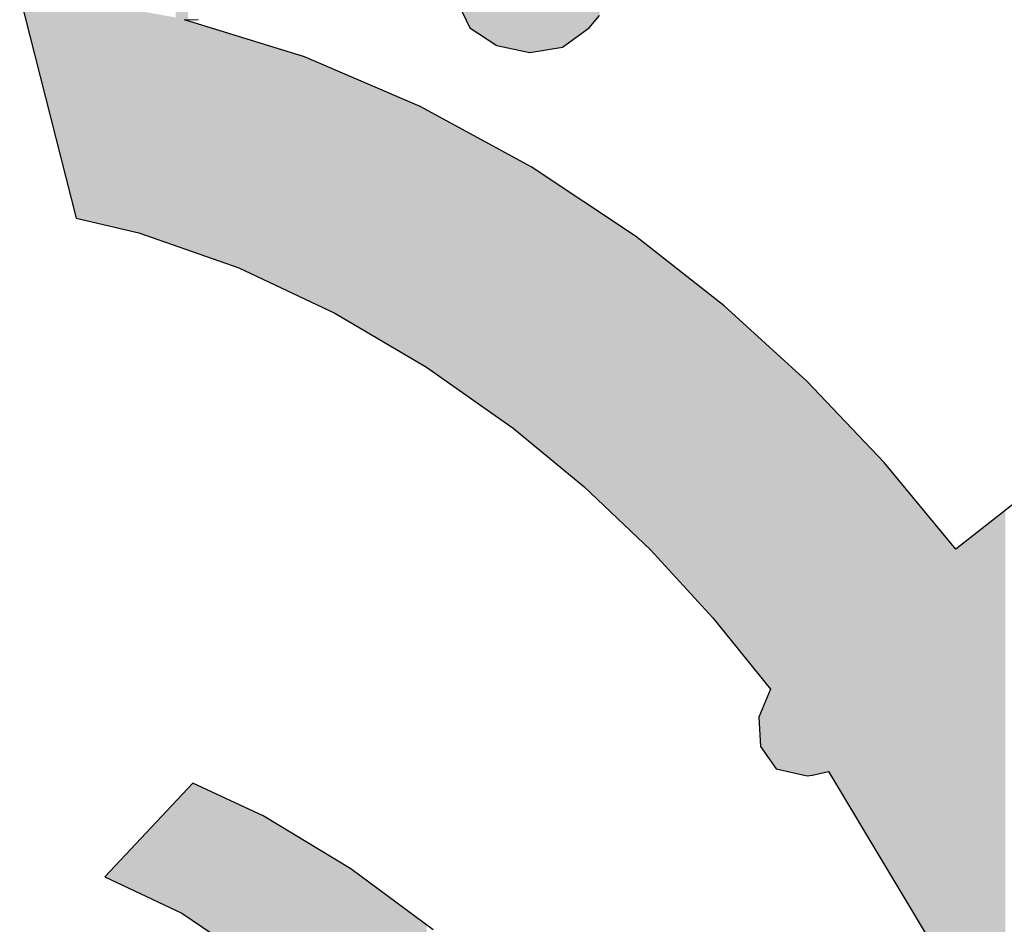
# Model space of a CAD drawing. Extents: x 1.5 to 29.6, y -198.1 to -103.6.
# Tile 25 of 35: x 3.4 to 4.8, y -120 to -118.8. Entities that reach past the tile are written whole.
import ezdxf

# ---------------------------------------------------------------- set-up
doc = ezdxf.new("R2010")
doc.units = 0
doc.layers.add('LAYER_3', color=7, linetype='CONTINUOUS')

# ---------------------------------------------------------------- blocks, each defined once
blk = doc.blocks.new('*U29')
at = {"layer": 'LAYER_3', "color": 1}
for points in [[(4.2044, -118.8366), (4.2024, -118.1297), (4.2044, -118.1272)], [(4.2094, -118.8329), (4.2044, -118.1272), (4.2094, -118.1208)], [(4.2044, -118.8366), (4.2044, -118.1272), (4.2094, -118.8329)], [(4.2094, -118.8329), (4.2094, -118.1208), (4.2235, -118.8163)], [(4.2024, -118.838), (4.1912, -118.1439), (4.2024, -118.1297)], [(4.2024, -118.838), (4.2024, -118.1297), (4.2044, -118.8366)], [(4.1905, -118.8466), (4.1739, -118.1659), (4.1905, -118.1448)], [(4.1912, -118.8461), (4.1905, -118.1448), (4.1912, -118.1439)], [(4.1905, -118.8466), (4.1905, -118.1448), (4.1912, -118.8461)], [(4.1912, -118.8461), (4.1912, -118.1439), (4.2024, -118.838)], [(4.1739, -118.8587), (4.1663, -118.1755), (4.1739, -118.1659)], [(4.1739, -118.8587), (4.1739, -118.1659), (4.1905, -118.8466)], [(4.1663, -118.8599), (4.1533, -118.1963), (4.1663, -118.1755)], [(4.1663, -118.8599), (4.1663, -118.1755), (4.1739, -118.8587)], [(4.1533, -118.862), (4.1318, -118.2304), (4.1533, -118.1963)], [(4.1533, -118.862), (4.1533, -118.1963), (4.1663, -118.8599)], [(4.1301, -118.8657), (4.1094, -118.2661), (4.1301, -118.2332)], [(4.1318, -118.8654), (4.1301, -118.2332), (4.1318, -118.2304)], [(4.1301, -118.8657), (4.1301, -118.2332), (4.1318, -118.8654)], [(4.1318, -118.8654), (4.1318, -118.2304), (4.1533, -118.862)], [(4.1059, -118.8606), (4.1014, -118.2788), (4.1059, -118.2716)], [(4.1079, -118.861), (4.1059, -118.2716), (4.1079, -118.2684)], [(4.1059, -118.8606), (4.1059, -118.2716), (4.1079, -118.861)], [(4.1094, -118.8613), (4.1079, -118.2684), (4.1094, -118.2661)], [(4.1079, -118.861), (4.1079, -118.2684), (4.1094, -118.8613)], [(4.1094, -118.8613), (4.1094, -118.2661), (4.1301, -118.8657)], [(4.1014, -118.8596), (4.0859, -118.3034), (4.1014, -118.2788)], [(4.1014, -118.8596), (4.1014, -118.2788), (4.1059, -118.8606)], [(4.0859, -118.8563), (4.0743, -118.3219), (4.0859, -118.3034)], [(4.0859, -118.8563), (4.0859, -118.3034), (4.1014, -118.8596)], [(4.0743, -118.8488), (4.0642, -118.3451), (4.0743, -118.3219)], [(4.0743, -118.8488), (4.0743, -118.3219), (4.0859, -118.8563)], [(4.0642, -118.8423), (4.0496, -118.3784), (4.0642, -118.3451)], [(4.0642, -118.8423), (4.0642, -118.3451), (4.0743, -118.8488)], [(4.0496, -118.8329), (4.0392, -118.4023), (4.0496, -118.3784)], [(4.0496, -118.8329), (4.0496, -118.3784), (4.0642, -118.8423)], [(4.0392, -118.8109), (4.0392, -118.4023), (4.0496, -118.8329)], [(3.656, -119.1249), (3.656, -118.5697), (3.6639, -119.1276)], [(3.6639, -119.1276), (3.656, -118.5697), (3.6639, -118.5911)], [(3.6639, -119.1276), (3.6639, -118.5911), (3.6676, -119.1289)], [(3.6676, -119.1289), (3.6639, -118.5911), (3.6676, -118.6011)], [(3.6676, -118.822), (3.6676, -118.6011), (3.6725, -118.8219)], [(3.4518, -118.8097), (3.4518, -118.7911), (3.4599, -118.8415)], [(3.4599, -118.8415), (3.4518, -118.7911), (3.4599, -118.7918)], [(3.4599, -118.8415), (3.4599, -118.7918), (3.5033, -119.0119)], [(3.5033, -119.0119), (3.4599, -118.7918), (3.5033, -118.7957)], [(3.5033, -119.0119), (3.5033, -118.7957), (3.5124, -119.0475)], [(3.5124, -119.0475), (3.5033, -118.7957), (3.5124, -118.7965)], [(3.5124, -119.0475), (3.5124, -118.7965), (3.5177, -119.0682)], [(3.5177, -119.0682), (3.5124, -118.7965), (3.5177, -118.797)], [(3.5177, -119.0682), (3.5177, -118.797), (3.5205, -119.0791)], [(3.5205, -119.0791), (3.5177, -118.797), (3.5205, -118.7972)], [(3.5205, -119.0791), (3.5205, -118.7972), (3.5224, -119.0867)], [(3.5224, -119.0867), (3.5205, -118.7972), (3.5224, -118.7974)], [(3.5224, -119.0867), (3.5224, -118.7974), (3.5226, -119.0877)], [(3.5226, -119.0877), (3.5224, -118.7974), (3.5226, -118.7974)], [(3.5226, -119.0877), (3.5226, -118.7974), (3.5251, -119.0883)], [(3.5251, -119.0883), (3.5226, -118.7974), (3.5251, -118.7977)], [(3.5251, -119.0883), (3.5251, -118.7977), (3.5522, -119.0947)], [(3.5522, -119.0947), (3.5251, -118.7977), (3.5522, -118.8001)], [(3.5522, -119.0947), (3.5522, -118.8001), (3.5611, -119.0968)], [(3.5611, -119.0968), (3.5522, -118.8001), (3.5611, -118.8017)], [(3.5611, -119.0968), (3.5611, -118.8017), (3.5772, -119.1006)], [(3.5772, -119.1006), (3.5611, -118.8017), (3.5772, -118.8047)], [(3.5772, -119.1006), (3.5772, -118.8047), (3.6063, -119.1075)], [(3.6063, -119.1075), (3.5772, -118.8047), (3.6063, -118.81)], [(3.6063, -119.1075), (3.6063, -118.81), (3.6095, -119.1086)], [(3.6095, -119.1086), (3.6063, -118.81), (3.6095, -118.8106)], [(3.6095, -119.1086), (3.6095, -118.8106), (3.6212, -119.1127)], [(3.6212, -119.1127), (3.6095, -118.8106), (3.6212, -118.8127)], [(3.6212, -119.1127), (3.6212, -118.8127), (3.6273, -119.1149)], [(3.6273, -119.1149), (3.6212, -118.8127), (3.6273, -118.8138)], [(3.6273, -119.1149), (3.6273, -118.8138), (3.6368, -119.1182)], [(3.6368, -119.1182), (3.6273, -118.8138), (3.6368, -118.8155)], [(3.6368, -119.1182), (3.6368, -118.8155), (3.6405, -119.1194)], [(3.6405, -119.1194), (3.6368, -118.8155), (3.6405, -118.8162)], [(3.6405, -119.1194), (3.6405, -118.8162), (3.6431, -119.1203)], [(3.6431, -119.1203), (3.6405, -118.8162), (3.6431, -118.8167)], [(3.6431, -119.1203), (3.6431, -118.8167), (3.6451, -119.121)], [(3.6451, -119.121), (3.6431, -118.8167), (3.6451, -118.8171)], [(3.6451, -119.121), (3.6451, -118.8171), (3.6503, -119.1229)], [(3.6503, -119.1229), (3.6451, -118.8171), (3.6503, -118.818)], [(3.6503, -119.1229), (3.6503, -118.818), (3.656, -119.1249)], [(3.656, -119.1249), (3.6503, -118.818), (3.656, -118.8191)], [(3.6676, -119.1289), (3.6676, -118.822), (3.6725, -119.1306)], [(3.6725, -119.1306), (3.6676, -118.822), (3.6725, -118.8235)], [(3.6725, -119.1306), (3.6725, -118.8235), (3.6789, -119.1328)], [(3.6789, -119.1328), (3.6725, -118.8235), (3.6789, -118.8255)], [(3.6789, -119.1328), (3.6789, -118.8255), (3.6792, -119.133)], [(3.6792, -119.133), (3.6789, -118.8255), (3.6792, -118.8256)], [(3.6792, -119.133), (3.6792, -118.8256), (3.6818, -119.1339)], [(3.6818, -119.1339), (3.6792, -118.8256), (3.6818, -118.8264)], [(3.6818, -119.1339), (3.6818, -118.8264), (3.686, -119.1353)], [(3.686, -119.1353), (3.6818, -118.8264), (3.686, -118.8277)], [(3.686, -119.1353), (3.686, -118.8277), (3.702, -119.1409)], [(3.702, -119.1409), (3.686, -118.8277), (3.702, -118.8327)], [(3.702, -119.1409), (3.702, -118.8327), (3.7124, -119.1445)], [(3.7124, -119.1445), (3.702, -118.8327), (3.7124, -118.8359)], [(3.7124, -119.1445), (3.7124, -118.8359), (3.7139, -119.145)], [(3.7139, -119.145), (3.7124, -118.8359), (3.7139, -118.8363)], [(3.7139, -119.145), (3.7139, -118.8363), (3.7148, -119.1454)], [(3.7148, -119.1454), (3.7139, -118.8363), (3.7148, -118.8366)], [(3.7148, -119.1454), (3.7148, -118.8366), (3.7213, -119.1476)], [(3.7213, -119.1476), (3.7148, -118.8366), (3.7213, -118.8386)], [(3.7213, -119.1476), (3.7213, -118.8386), (3.7233, -119.1483)], [(3.7233, -119.1483), (3.7213, -118.8386), (3.7233, -118.8392)], [(3.7233, -119.1483), (3.7233, -118.8392), (3.7374, -119.1532)], [(3.7374, -119.1532), (3.7233, -118.8392), (3.7374, -118.8436)], [(3.7374, -119.1532), (3.7374, -118.8436), (3.7403, -119.1543)], [(3.7403, -119.1543), (3.7374, -118.8436), (3.7403, -118.8445)], [(3.7403, -119.1543), (3.7403, -118.8445), (3.7499, -119.1588)], [(3.7499, -119.1588), (3.7403, -118.8445), (3.7499, -118.8475)], [(3.7499, -119.1588), (3.7499, -118.8475), (3.7678, -119.1672)], [(3.7678, -119.1672), (3.7499, -118.8475), (3.7678, -118.853)], [(3.7678, -119.1672), (3.7678, -118.853), (3.7679, -119.1672)], [(3.7679, -119.1672), (3.7678, -118.853), (3.7679, -118.853)], [(3.7679, -119.1672), (3.7679, -118.853), (3.7724, -119.1694)], [(3.7724, -119.1694), (3.7679, -118.853), (3.7724, -118.8544)], [(3.7724, -119.1694), (3.7724, -118.8544), (3.7729, -119.1696)], [(3.7729, -119.1696), (3.7724, -118.8544), (3.7729, -118.8545)], [(3.7729, -119.1696), (3.7729, -118.8545), (3.7861, -119.1758)], [(3.7861, -119.1758), (3.7729, -118.8545), (3.7861, -118.8586)], [(3.7861, -119.1758), (3.7861, -118.8586), (3.7952, -119.1801)], [(3.7952, -119.1801), (3.7861, -118.8586), (3.7952, -118.8614)], [(3.7952, -119.1801), (3.7952, -118.8614), (3.8014, -119.183)], [(3.8014, -119.183), (3.7952, -118.8614), (3.8014, -118.8634)], [(3.8014, -119.183), (3.8014, -118.8634), (3.8207, -119.1921)], [(3.8207, -119.1921), (3.8014, -118.8634), (3.8207, -118.8693)], [(3.8207, -119.1921), (3.8207, -118.8693), (3.8244, -119.1938)], [(3.8244, -119.1938), (3.8207, -118.8693), (3.8244, -118.8704)], [(3.8244, -119.1938), (3.8244, -118.8704), (3.8282, -119.1956)], [(3.8282, -119.1956), (3.8244, -118.8704), (3.8282, -118.8716)], [(3.8282, -119.1956), (3.8282, -118.8716), (3.8304, -119.1967)], [(3.8304, -119.1967), (3.8282, -118.8716), (3.8304, -118.8726)], [(3.8304, -119.1967), (3.8304, -118.8726), (3.8404, -119.2014)], [(3.8404, -119.2014), (3.8304, -118.8726), (3.8404, -118.8769)], [(3.8404, -119.2014), (3.8404, -118.8769), (3.8453, -119.2037)], [(3.8453, -119.2037), (3.8404, -118.8769), (3.8453, -118.879)], [(3.8453, -119.2037), (3.8453, -118.879), (3.8468, -119.2044)], [(3.8468, -119.2044), (3.8453, -118.879), (3.8468, -118.8796)], [(3.8468, -119.2044), (3.8468, -118.8796), (3.869, -119.2149)], [(3.869, -119.2149), (3.8468, -118.8796), (3.869, -118.8891)], [(3.869, -119.2149), (3.869, -118.8891), (3.8699, -119.2154)], [(3.8699, -119.2154), (3.869, -118.8891), (3.8699, -118.8895)], [(3.8699, -119.2154), (3.8699, -118.8895), (3.877, -119.2195)], [(3.877, -119.2195), (3.8699, -118.8895), (3.877, -118.8925)], [(3.877, -119.2195), (3.877, -118.8925), (3.8902, -119.2273)], [(3.8902, -119.2273), (3.877, -118.8925), (3.8902, -118.8982)], [(3.8902, -119.2273), (3.8902, -118.8982), (3.8905, -119.2275)], [(3.8905, -119.2275), (3.8902, -118.8982), (3.8905, -118.8983)], [(3.8905, -119.2275), (3.8905, -118.8983), (3.9078, -119.2377)], [(3.9078, -119.2377), (3.8905, -118.8983), (3.9078, -118.9057)], [(3.9078, -119.2377), (3.9078, -118.9057), (3.9235, -119.2469)], [(3.9235, -119.2469), (3.9078, -118.9057), (3.9235, -118.9124)], [(3.9235, -119.2469), (3.9235, -118.9124), (3.9536, -119.2646)], [(3.9536, -119.2646), (3.9235, -118.9124), (3.9536, -118.9253)], [(3.9536, -119.2646), (3.9536, -118.9253), (3.9563, -119.2662)], [(3.9563, -119.2662), (3.9536, -118.9253), (3.9563, -118.9264)], [(3.9563, -119.2662), (3.9563, -118.9264), (3.9597, -119.2682)], [(3.9597, -119.2682), (3.9563, -118.9264), (3.9597, -118.9279)], [(3.9597, -119.2682), (3.9597, -118.9279), (3.9726, -119.2758)], [(3.9726, -119.2758), (3.9597, -118.9279), (3.9726, -118.9334)], [(3.9726, -119.2758), (3.9726, -118.9334), (3.9756, -119.2776)], [(3.9756, -119.2776), (3.9726, -118.9334), (3.9756, -118.9347)], [(3.9756, -119.2776), (3.9756, -118.9347), (3.9767, -119.2782)], [(3.9767, -119.2782), (3.9756, -118.9347), (3.9767, -118.9352)], [(3.9767, -119.2782), (3.9767, -118.9352), (3.9809, -119.2807)], [(3.9809, -119.2807), (3.9767, -118.9352), (3.9809, -118.9369)], [(3.9809, -119.2807), (3.9809, -118.9369), (3.9834, -119.2822)], [(3.9834, -119.2822), (3.9809, -118.9369), (3.9834, -118.938)], [(3.9834, -119.2822), (3.9834, -118.938), (3.9918, -119.2871)], [(3.9918, -119.2871), (3.9834, -118.938), (3.9918, -118.9426)], [(3.9918, -119.2871), (3.9918, -118.9426), (3.9973, -119.291)], [(3.9973, -119.291), (3.9918, -118.9426), (3.9973, -118.9456)], [(3.9973, -119.291), (3.9973, -118.9456), (4.0005, -119.2932)], [(4.0005, -119.2932), (3.9973, -118.9456), (4.0005, -118.9473)], [(4.0005, -119.2932), (4.0005, -118.9473), (4.0007, -119.2934)], [(4.0007, -119.2934), (4.0005, -118.9473), (4.0007, -118.9474)], [(4.0007, -119.2934), (4.0007, -118.9474), (4.0021, -119.2943)], [(4.0021, -119.2943), (4.0007, -118.9474), (4.0021, -118.9482)], [(4.0021, -119.2943), (4.0021, -118.9482), (4.0222, -119.3085)], [(4.0222, -119.3085), (4.0021, -118.9482), (4.0222, -118.9591)], [(4.0222, -119.3085), (4.0222, -118.9591), (4.0243, -119.31)], [(4.0243, -119.31), (4.0222, -118.9591), (4.0243, -118.9603)], [(4.0243, -119.31), (4.0243, -118.9603), (4.0317, -119.3152)], [(4.0317, -119.3152), (4.0243, -118.9603), (4.0317, -118.9643)], [(4.0317, -119.3152), (4.0317, -118.9643), (4.0381, -119.3197)], [(4.0381, -119.3197), (4.0317, -118.9643), (4.0381, -118.9678)], [(4.0381, -119.3197), (4.0381, -118.9678), (4.0392, -119.3204)], [(4.0392, -119.3204), (4.0381, -118.9678), (4.0392, -118.9684)], [(4.0392, -119.3204), (4.0392, -118.9684), (4.0496, -119.3278)], [(4.0496, -119.3278), (4.0392, -118.9684), (4.0496, -118.9741)], [(4.0496, -119.3278), (4.0496, -118.9741), (4.0642, -119.338)], [(4.0642, -119.338), (4.0496, -118.9741), (4.0642, -118.982)], [(4.0642, -119.338), (4.0642, -118.982), (4.0743, -119.3452)], [(4.0743, -119.3452), (4.0642, -118.982), (4.0743, -118.9875)], [(4.0743, -119.3452), (4.0743, -118.9875), (4.0859, -119.3534)], [(4.0859, -119.3534), (4.0743, -118.9875), (4.0859, -118.9939)], [(4.0859, -119.3534), (4.0859, -118.9939), (4.1014, -119.3642)], [(4.1014, -119.3642), (4.0859, -118.9939), (4.1014, -119.0023)], [(4.1014, -119.3642), (4.1014, -119.0023), (4.1059, -119.3674)], [(4.1059, -119.3674), (4.1014, -119.0023), (4.1059, -119.0047)], [(4.1059, -119.3674), (4.1059, -119.0047), (4.1079, -119.3688)], [(4.1079, -119.3688), (4.1059, -119.0047), (4.1079, -119.0058)], [(4.1079, -119.3688), (4.1079, -119.0058), (4.1094, -119.37)], [(4.1094, -119.37), (4.1079, -119.0058), (4.1094, -119.0066)], [(4.1094, -119.37), (4.1094, -119.0066), (4.1301, -119.3871)], [(4.1301, -119.3871), (4.1094, -119.0066), (4.1301, -119.0179)], [(4.1301, -119.3871), (4.1301, -119.0179), (4.1318, -119.3885)], [(4.1318, -119.3885), (4.1301, -119.0179), (4.1318, -119.0189)], [(4.1318, -119.3885), (4.1318, -119.0189), (4.1533, -119.4062)], [(4.1533, -119.4062), (4.1318, -119.0189), (4.1533, -119.0331)], [(4.1533, -119.4062), (4.1533, -119.0331), (4.1663, -119.417)], [(4.1663, -119.417), (4.1533, -119.0331), (4.1663, -119.0417)], [(4.1663, -119.417), (4.1663, -119.0417), (4.1739, -119.4232)], [(4.1739, -119.4232), (4.1663, -119.0417), (4.1739, -119.0468)], [(4.1739, -119.4232), (4.1739, -119.0468), (4.1905, -119.4369)], [(4.1905, -119.4369), (4.1739, -119.0468), (4.1905, -119.0578)], [(4.1905, -119.4369), (4.1905, -119.0578), (4.1912, -119.4375)], [(4.1912, -119.4375), (4.1905, -119.0578), (4.1912, -119.0583)], [(4.1912, -119.4375), (4.1912, -119.0583), (4.2024, -119.4467)], [(4.2024, -119.4467), (4.1912, -119.0583), (4.2024, -119.0657)], [(4.2024, -119.4467), (4.2024, -119.0657), (4.2044, -119.4486)], [(4.2044, -119.4486), (4.2024, -119.0657), (4.2044, -119.067)], [(4.2044, -119.4486), (4.2044, -119.067), (4.2094, -119.4534)], [(4.2094, -119.4534), (4.2044, -119.067), (4.2094, -119.0704)], [(4.2094, -119.4534), (4.2094, -119.0704), (4.2235, -119.4668)], [(4.2235, -119.4668), (4.2094, -119.0704), (4.2235, -119.0797)], [(4.2235, -119.4668), (4.2235, -119.0797), (4.2241, -119.4674)], [(4.2241, -119.4674), (4.2235, -119.0797), (4.2241, -119.0801)], [(4.2241, -119.4674), (4.2241, -119.0801), (4.2305, -119.4735)], [(4.2305, -119.4735), (4.2241, -119.0801), (4.2305, -119.0843)], [(4.2305, -119.4735), (4.2305, -119.0843), (4.231, -119.474)], [(4.231, -119.474), (4.2305, -119.0843), (4.231, -119.0847)], [(4.231, -119.474), (4.231, -119.0847), (4.2328, -119.4757)], [(4.2328, -119.4757), (4.231, -119.0847), (4.2328, -119.0858)], [(4.2328, -119.4757), (4.2328, -119.0858), (4.2338, -119.4767)], [(4.2338, -119.4767), (4.2328, -119.0858), (4.2338, -119.0865)], [(4.2338, -119.4767), (4.2338, -119.0865), (4.2349, -119.4777)], [(4.2349, -119.4777), (4.2338, -119.0865), (4.2349, -119.0873)], [(4.2349, -119.4777), (4.2349, -119.0873), (4.2352, -119.478)], [(4.2352, -119.478), (4.2349, -119.0873), (4.2352, -119.0874)], [(4.2352, -119.478), (4.2352, -119.0874), (4.2355, -119.4783)], [(4.2355, -119.4783), (4.2352, -119.0874), (4.2355, -119.0877)], [(4.2355, -119.4783), (4.2355, -119.0877), (4.2366, -119.4793)], [(4.2366, -119.4793), (4.2355, -119.0877), (4.2366, -119.0884)], [(4.2366, -119.4793), (4.2366, -119.0884), (4.2393, -119.4819)], [(4.2393, -119.4819), (4.2366, -119.0884), (4.2393, -119.0902)], [(4.2393, -119.4819), (4.2393, -119.0902), (4.2394, -119.482)], [(4.2394, -119.482), (4.2393, -119.0902), (4.2394, -119.0903)], [(4.2394, -119.482), (4.2394, -119.0903), (4.2528, -119.4948)], [(4.2528, -119.4948), (4.2394, -119.0903), (4.2528, -119.0991)], [(4.2528, -119.4948), (4.2528, -119.0991), (4.2545, -119.4964)], [(4.2545, -119.4964), (4.2528, -119.0991), (4.2545, -119.1002)], [(4.2545, -119.4964), (4.2545, -119.1002), (4.2718, -119.5129)], [(4.2718, -119.5129), (4.2545, -119.1002), (4.2718, -119.1117)], [(4.2718, -119.5129), (4.2718, -119.1117), (4.2743, -119.5153)], [(4.2743, -119.5153), (4.2718, -119.1117), (4.2743, -119.1137)], [(4.2743, -119.5153), (4.2743, -119.1137), (4.2868, -119.5272)], [(4.2868, -119.5272), (4.2743, -119.1137), (4.2868, -119.1235)], [(4.2868, -119.5272), (4.2868, -119.1235), (4.2896, -119.5299)], [(4.2896, -119.5299), (4.2868, -119.1235), (4.2896, -119.1258)], [(4.2896, -119.5299), (4.2896, -119.1258), (4.2902, -119.5305)], [(4.2902, -119.5305), (4.2896, -119.1258), (4.2902, -119.1262)], [(4.2902, -119.5305), (4.2902, -119.1262), (4.2915, -119.5317)], [(4.2915, -119.5317), (4.2902, -119.1262), (4.2915, -119.1272)], [(4.2915, -119.5317), (4.2915, -119.1272), (4.2997, -119.5407)], [(4.2997, -119.5407), (4.2915, -119.1272), (4.2997, -119.1337)], [(4.2997, -119.5407), (4.2997, -119.1337), (4.3033, -119.5445)], [(4.3033, -119.5445), (4.2997, -119.1337), (4.3033, -119.1365)], [(4.3033, -119.5445), (4.3033, -119.1365), (4.3143, -119.5565)], [(4.3143, -119.5565), (4.3033, -119.1365), (4.3143, -119.1451)], [(4.3143, -119.5565), (4.3143, -119.1451), (4.3233, -119.5663)], [(4.3233, -119.5663), (4.3143, -119.1451), (4.3233, -119.1522)], [(4.3233, -119.5663), (4.3233, -119.1522), (4.3233, -119.5663)], [(4.3233, -119.5663), (4.3233, -119.1522), (4.3233, -119.1522)], [(4.3233, -119.5663), (4.3233, -119.1522), (4.3302, -119.5739)], [(4.3302, -119.5739), (4.3233, -119.1522), (4.3302, -119.1576)], [(4.3302, -119.5739), (4.3302, -119.1576), (4.3342, -119.5782)], [(4.3342, -119.5782), (4.3302, -119.1576), (4.3342, -119.1607)], [(4.3342, -119.5782), (4.3342, -119.1607), (4.368, -119.615)], [(4.368, -119.615), (4.3342, -119.1607), (4.368, -119.1873)], [(4.368, -119.615), (4.368, -119.1873), (4.375, -119.6227)], [(4.375, -119.6227), (4.368, -119.1873), (4.375, -119.1927)], [(4.375, -119.6227), (4.375, -119.1927), (4.3761, -119.624)], [(4.3761, -119.624), (4.375, -119.1927), (4.3761, -119.1936)], [(4.3761, -119.624), (4.3761, -119.1936), (4.3903, -119.6416)], [(4.3903, -119.6416), (4.3761, -119.1936), (4.3903, -119.2048)], [(4.3903, -119.6416), (4.3903, -119.2048), (4.4203, -119.6786)], [(4.4203, -119.6786), (4.3903, -119.2048), (4.4203, -119.2321)], [(4.4203, -119.6786), (4.4203, -119.2321), (4.4266, -119.6864)], [(4.4266, -119.6864), (4.4203, -119.2321), (4.4266, -119.2379)], [(4.4266, -119.6864), (4.4266, -119.2379), (4.4343, -119.6958)], [(4.4343, -119.6958), (4.4266, -119.2379), (4.4343, -119.2449)], [(4.4343, -119.6958), (4.4343, -119.2449), (4.4367, -119.6987)], [(4.4367, -119.6987), (4.4343, -119.2449), (4.4367, -119.2471)], [(4.4367, -119.6987), (4.4367, -119.2471), (4.4388, -119.7014)], [(4.4388, -119.7014), (4.4367, -119.2471), (4.4388, -119.249)], [(4.4388, -119.7014), (4.4388, -119.249), (4.4525, -119.7183)], [(4.4525, -119.7183), (4.4388, -119.249), (4.4525, -119.2615)], [(4.4525, -119.8142), (4.4525, -119.2615), (4.46, -119.8248)], [(4.46, -119.8248), (4.4525, -119.2615), (4.46, -119.2684)], [(4.46, -119.8248), (4.46, -119.2684), (4.4847, -119.8304)], [(4.4847, -119.8304), (4.46, -119.2684), (4.4847, -119.2909)], [(4.4847, -119.8304), (4.4847, -119.2909), (4.5012, -119.8342)], [(4.5012, -119.8342), (4.4847, -119.2909), (4.5012, -119.306)], [(4.5012, -119.8342), (4.5012, -119.306), (4.5013, -119.8342)], [(4.5013, -119.8342), (4.5012, -119.306), (4.5013, -119.3061)], [(4.5013, -119.8342), (4.5013, -119.3061), (4.5086, -119.8332)], [(4.5086, -119.8332), (4.5013, -119.3061), (4.5086, -119.3137)], [(4.5086, -119.8332), (4.5086, -119.3137), (4.5215, -119.8303)], [(4.5215, -119.8303), (4.5086, -119.3137), (4.5215, -119.3273)], [(4.5215, -119.8303), (4.5215, -119.3273), (4.5301, -119.8283)], [(4.5301, -119.8283), (4.5215, -119.3273), (4.5301, -119.3364)], [(4.5301, -119.8283), (4.5301, -119.3364), (4.5995, -119.9442)], [(4.5995, -119.9442), (4.5301, -119.3364), (4.5995, -119.4094)], [(4.5995, -119.9442), (4.5995, -119.4094), (4.6046, -119.9527)], [(4.6046, -119.9527), (4.5995, -119.4094), (4.6046, -119.4148)], [(4.6046, -119.9527), (4.6046, -119.4148), (4.6363, -120.0057)], [(4.6363, -120.0057), (4.6046, -119.4148), (4.6363, -119.4532)], [(4.6363, -120.0057), (4.6363, -119.4532), (4.6513, -120.0307)], [(4.6513, -120.0307), (4.6363, -119.4532), (4.6513, -119.4713)], [(4.6513, -120.0307), (4.6513, -119.4713), (4.6875, -120.0912)], [(4.6875, -120.0912), (4.6513, -119.4713), (4.6875, -119.5152)], [(4.7637, -120.2184), (4.7004, -119.5307), (4.7637, -119.4814)], [(4.7643, -120.2194), (4.7637, -119.4814), (4.7643, -119.4809)], [(4.7637, -120.2184), (4.7637, -119.4814), (4.7643, -120.2194)], [(4.7667, -120.2224), (4.7643, -119.4809), (4.7667, -119.4791)], [(4.7643, -120.2194), (4.7643, -119.4809), (4.7667, -120.2224)], [(4.6875, -120.0912), (4.6875, -119.5152), (4.7004, -120.1127)], [(4.7004, -120.1127), (4.6875, -119.5152), (4.7004, -119.5307)], [(4.7004, -120.1127), (4.7004, -119.5307), (4.7637, -120.2184)], [(4.4525, -119.8142), (4.4388, -119.7508), (4.4525, -119.7183)], [(4.4388, -119.795), (4.4367, -119.7559), (4.4388, -119.7508)], [(4.4388, -119.795), (4.4388, -119.7508), (4.4525, -119.8142)], [(3.6725, -120.0237), (3.6676, -119.8562), (3.6725, -119.8509)], [(3.6789, -120.028), (3.6725, -119.8509), (3.6789, -119.8441)], [(3.6725, -120.0237), (3.6725, -119.8509), (3.6789, -120.028)], [(3.6789, -120.028), (3.6789, -119.8441), (3.6792, -120.0283)], [(3.6792, -120.0283), (3.6789, -119.8441), (3.6792, -119.8443)], [(3.6792, -120.0283), (3.6792, -119.8443), (3.6818, -120.03)], [(3.6818, -120.03), (3.6792, -119.8443), (3.6818, -119.8455)], [(3.6818, -120.03), (3.6818, -119.8455), (3.686, -120.0328)], [(3.686, -120.0328), (3.6818, -119.8455), (3.686, -119.8474)], [(3.686, -120.0328), (3.686, -119.8474), (3.702, -120.0437)], [(3.702, -120.0437), (3.686, -119.8474), (3.702, -119.8549)], [(3.702, -120.0437), (3.702, -119.8549), (3.7124, -120.0508)], [(3.7124, -120.0508), (3.702, -119.8549), (3.7124, -119.8598)], [(3.656, -120.0142), (3.6503, -119.8746), (3.656, -119.8685)], [(3.6639, -120.0179), (3.656, -119.8685), (3.6639, -119.8601)], [(3.656, -120.0142), (3.656, -119.8685), (3.6639, -120.0179)], [(3.6676, -120.0204), (3.6639, -119.8601), (3.6676, -119.8562)], [(3.6639, -120.0179), (3.6639, -119.8601), (3.6676, -120.0204)], [(3.6676, -120.0204), (3.6676, -119.8562), (3.6725, -120.0237)], [(3.7124, -120.0508), (3.7124, -119.8598), (3.7139, -120.0517)], [(3.7139, -120.0517), (3.7124, -119.8598), (3.7139, -119.8605)], [(3.7139, -120.0517), (3.7139, -119.8605), (3.7148, -120.0524)], [(3.7148, -120.0524), (3.7139, -119.8605), (3.7148, -119.8609)], [(3.7148, -120.0524), (3.7148, -119.8609), (3.7213, -120.0568)], [(3.7213, -120.0568), (3.7148, -119.8609), (3.7213, -119.8639)], [(3.7213, -120.0568), (3.7213, -119.8639), (3.7233, -120.0581)], [(3.7233, -120.0581), (3.7213, -119.8639), (3.7233, -119.8649)], [(3.7233, -120.0581), (3.7233, -119.8649), (3.7374, -120.0677)], [(3.7374, -120.0677), (3.7233, -119.8649), (3.7374, -119.8714)], [(3.6451, -120.009), (3.6431, -119.8823), (3.6451, -119.8802)], [(3.6503, -120.0115), (3.6451, -119.8802), (3.6503, -119.8746)], [(3.6451, -120.009), (3.6451, -119.8802), (3.6503, -120.0115)], [(3.6503, -120.0115), (3.6503, -119.8746), (3.656, -120.0142)], [(3.7374, -120.0677), (3.7374, -119.8714), (3.7403, -120.0697)], [(3.7403, -120.0697), (3.7374, -119.8714), (3.7403, -119.8728)], [(3.7403, -120.0697), (3.7403, -119.8728), (3.7499, -120.0762)], [(3.7499, -120.0762), (3.7403, -119.8728), (3.7499, -119.8773)], [(3.7499, -120.0762), (3.7499, -119.8773), (3.7678, -120.0883)], [(3.7678, -120.0883), (3.7499, -119.8773), (3.7678, -119.8857)], [(3.6368, -120.0052), (3.6273, -119.8991), (3.6368, -119.889)], [(3.6405, -120.0069), (3.6368, -119.889), (3.6405, -119.8851)], [(3.6368, -120.0052), (3.6368, -119.889), (3.6405, -120.0069)], [(3.6431, -120.0081), (3.6405, -119.8851), (3.6431, -119.8823)], [(3.6405, -120.0069), (3.6405, -119.8851), (3.6431, -120.0081)], [(3.6431, -120.0081), (3.6431, -119.8823), (3.6451, -120.009)], [(3.7678, -120.0883), (3.7678, -119.8857), (3.7679, -120.0884)], [(3.7679, -120.0884), (3.7678, -119.8857), (3.7679, -119.8857)], [(3.7679, -120.0884), (3.7679, -119.8857), (3.7724, -120.0914)], [(3.7724, -120.0914), (3.7679, -119.8857), (3.7724, -119.8878)], [(3.7724, -120.0914), (3.7724, -119.8878), (3.7729, -120.0917)], [(3.7729, -120.0917), (3.7724, -119.8878), (3.7729, -119.888)], [(3.7729, -120.0917), (3.7729, -119.888), (3.7861, -120.1007)], [(3.7861, -120.1007), (3.7729, -119.888), (3.7861, -119.896)], [(3.6212, -119.9979), (3.6095, -119.9181), (3.6212, -119.9056)], [(3.6273, -120.0007), (3.6212, -119.9056), (3.6273, -119.8991)], [(3.6212, -119.9979), (3.6212, -119.9056), (3.6273, -120.0007)], [(3.6273, -120.0007), (3.6273, -119.8991), (3.6368, -120.0052)], [(3.7861, -120.2549), (3.7861, -119.896), (3.7952, -120.258)], [(3.7952, -120.258), (3.7861, -119.896), (3.7952, -119.9015)], [(3.7952, -120.258), (3.7952, -119.9015), (3.8014, -120.2607)], [(3.8014, -120.2607), (3.7952, -119.9015), (3.8014, -119.9052)], [(3.8014, -120.2607), (3.8014, -119.9052), (3.8207, -120.2691)], [(3.8207, -120.2691), (3.8014, -119.9052), (3.8207, -119.9169)], [(3.6063, -119.9908), (3.5772, -119.9525), (3.6063, -119.9215)], [(3.6095, -119.9923), (3.6063, -119.9215), (3.6095, -119.9181)], [(3.6063, -119.9908), (3.6063, -119.9215), (3.6095, -119.9923)], [(3.6095, -119.9923), (3.6095, -119.9181), (3.6212, -119.9979)], [(3.8207, -120.2691), (3.8207, -119.9169), (3.8244, -120.2711)], [(3.8244, -120.2711), (3.8207, -119.9169), (3.8244, -119.9191)], [(3.8244, -120.2711), (3.8244, -119.9191), (3.8282, -120.2732)], [(3.8282, -120.2732), (3.8244, -119.9191), (3.8282, -119.9214)], [(3.8282, -120.2732), (3.8282, -119.9214), (3.8304, -120.2745)], [(3.8304, -120.2745), (3.8282, -119.9214), (3.8304, -119.9227)], [(3.8304, -120.2745), (3.8304, -119.9227), (3.8404, -120.2799)], [(3.8404, -120.2799), (3.8304, -119.9227), (3.8404, -119.9288)], [(3.8404, -120.2799), (3.8404, -119.9288), (3.8453, -120.2826)], [(3.8453, -120.2826), (3.8404, -119.9288), (3.8453, -119.9317)], [(3.8453, -120.2826), (3.8453, -119.9317), (3.8468, -120.2836)], [(3.8468, -120.2836), (3.8453, -119.9317), (3.8468, -119.9326)], [(3.8468, -120.2836), (3.8468, -119.9326), (3.869, -120.2982)], [(3.869, -120.2982), (3.8468, -119.9326), (3.869, -119.946)], [(3.869, -120.2982), (3.869, -119.946), (3.8699, -120.2988)], [(3.8699, -120.2988), (3.869, -119.946), (3.8699, -119.9465)], [(3.8699, -120.2988), (3.8699, -119.9465), (3.877, -120.3043)], [(3.877, -120.3043), (3.8699, -119.9465), (3.877, -119.9508)], [(3.5772, -119.9772), (3.5611, -119.9696), (3.5772, -119.9525)], [(3.5772, -119.9772), (3.5772, -119.9525), (3.6063, -119.9908)], [(3.877, -120.3043), (3.877, -119.9508), (3.8902, -120.3145)], [(3.8902, -120.3145), (3.877, -119.9508), (3.8902, -119.9588)], [(3.8902, -120.3145), (3.8902, -119.9588), (3.8905, -120.3147)], [(3.8905, -120.3147), (3.8902, -119.9588), (3.8905, -119.9589)], [(3.8905, -120.3147), (3.8905, -119.9589), (3.9078, -120.328)], [(3.9078, -120.328), (3.8905, -119.9589), (3.9078, -119.9717)], [(3.9078, -120.328), (3.9078, -119.9717), (3.9235, -120.3402)], [(3.9235, -120.3402), (3.9078, -119.9717), (3.9235, -119.9834)], [(3.9235, -120.3402), (3.9235, -119.9834), (3.9536, -120.3686)], [(3.9536, -120.3686), (3.9235, -119.9834), (3.9536, -120.0056)], [(3.9536, -120.3686), (3.9536, -120.0056), (3.9563, -120.3722)], [(3.9563, -120.3722), (3.9536, -120.0056), (3.9563, -120.0076)], [(3.9563, -120.3722), (3.9563, -120.0076), (3.9597, -120.3766)], [(3.9597, -120.3766), (3.9563, -120.0076), (3.9597, -120.0101)], [(3.9597, -120.3766), (3.9597, -120.0101), (3.9726, -120.3934)], [(3.9726, -120.3934), (3.9597, -120.0101), (3.9726, -120.0197)], [(3.9726, -120.3934), (3.9726, -120.0197), (3.9756, -120.3973)], [(3.9756, -120.3973), (3.9726, -120.0197), (3.9756, -120.0218)], [(3.9756, -120.3973), (3.9756, -120.0218), (3.9767, -120.3988)], [(3.9767, -120.3988), (3.9756, -120.0218), (3.9767, -120.0227)], [(3.9767, -120.3988), (3.9767, -120.0227), (3.9809, -120.4041)], [(3.9809, -120.4041), (3.9767, -120.0227), (3.9809, -120.0257)], [(3.9809, -120.4041), (3.9809, -120.0257), (3.9834, -120.4099)], [(3.9834, -120.4099), (3.9809, -120.0257), (3.9834, -120.0276)], [(3.9834, -120.4099), (3.9834, -120.0276), (3.9918, -120.4287)], [(3.9918, -120.4287), (3.9834, -120.0276), (3.9918, -120.0338)]]:
    blk.add_solid(points, dxfattribs=at)
blk = doc.blocks.new('BLOCK_2')
at = {"layer": 'LAYER_3'}
for points in [[(3.9756, -118.6774), (4.0496, -118.8329), (4.0859, -118.8563), (4.1301, -118.8657), (4.1739, -118.8587), (4.2094, -118.8329), (4.2235, -118.8163)], [(5.2943, -118.7309), (5.2098, -118.938), (5.1406, -119.0581), (5.0617, -119.1722), (4.9742, -119.2798), (4.8793, -119.3809), (4.7918, -119.4595), (4.7004, -119.5307), (4.6046, -119.4148), (4.5012, -119.306), (4.3903, -119.2048), (4.2718, -119.1117), (4.1318, -119.0189), (3.9834, -118.938), (3.8282, -118.8716), (3.6676, -118.822), (3.686, -118.8215)], [(3.4469, -118.7906), (3.5226, -119.0877), (3.6063, -119.1075), (3.7403, -119.1543), (3.869, -119.2149), (3.9918, -119.2871), (4.1079, -119.3688), (4.2024, -119.4467), (4.2915, -119.5317), (4.375, -119.6227), (4.4525, -119.7183), (4.4367, -119.7559), (4.4388, -119.795), (4.46, -119.8248), (4.5013, -119.8342), (4.5086, -119.8332), (4.5301, -119.8283), (4.7643, -120.2194)], [(4.0007, -120.0404), (3.8905, -119.9589), (3.7729, -119.888), (3.6789, -119.8441), (3.5611, -119.9696), (3.6639, -120.0179), (3.7861, -120.1007)]]:
    blk.add_lwpolyline(points, dxfattribs=at)
at = {"layer": 'LAYER_3', "color": 1}
blk.add_blockref('*U29', (0, 0), dxfattribs=at)

msp = doc.modelspace()

# ---------------------------------------------------------------- block references
at = {"layer": 'LAYER_3'}
msp.add_blockref('BLOCK_2', (0, 0), dxfattribs=at)

doc.saveas('drawing.dxf')
